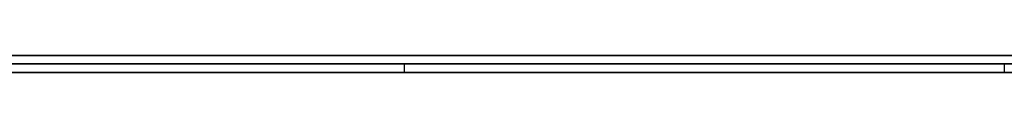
# Model space of a CAD drawing. Extents: x -3.09 to 3.09, y -0.36 to 1.94.
# Tile 5 of 168: x -2.49244 to -2.469131, y 1.8416 to 1.842. Entities that reach past the tile are written whole.
import ezdxf

# ---------------------------------------------------------------- set-up
doc = ezdxf.new("R2010")
doc.units = 0
doc.layers.get('0').update_dxf_attribs({"linetype": 'CONTINUOUS'})

# ---------------------------------------------------------------- blocks, each defined once
blk = doc.blocks.new('*U1')
at = {"extrusion": (0, 1, 0)}
for p, q in [((-3.01875, 1.842, 0.83), (3.01875, 1.842, 0.83)), ((3.01875, 1.842, -0.83), (-3.01875, 1.842, -0.83)), ((-2.92375, 1.842, -0.815), (2.92375, 1.842, -0.815)), ((2.92375, 1.842, 0.815), (-2.92375, 1.842, 0.815)), ((2.92375, 1.842, -0.7525), (-2.92375, 1.842, -0.7525)), ((-2.92375, 1.842, 0.7525), (2.92375, 1.842, 0.7525)), ((-2.71875, 1.842, -0.61), (-1.93875, 1.842, -0.61)), ((-1.93875, 1.842, -0.36), (-2.71875, 1.842, -0.36)), ((-1.93875, 1.8418, -0.61), (-2.71875, 1.8418, -0.61)), ((-2.71875, 1.8418, -0.36), (-1.93875, 1.8418, -0.36)), ((2.92375, 1.8416, -0.815), (-2.92375, 1.8416, -0.815)), ((-2.92375, 1.8416, 0.815), (2.92375, 1.8416, 0.815)), ((2.92375, 1.8416, -0.7525), (-2.92375, 1.8416, -0.7525)), ((-2.92375, 1.8416, 0.7525), (2.92375, 1.8416, 0.7525))]:
    blk.add_line(p, q, dxfattribs=at)
at = {"extrusion": (0, 0, -1)}
for p, q in [((-3.01875, 1.842, 0.83), (3.01875, 1.842, 0.83)), ((2.92375, 1.842, -0.7525), (-2.92375, 1.842, -0.7525)), ((2.92375, 1.842, 0.815), (-2.92375, 1.842, 0.815)), ((-1.93875, 1.842, -0.36), (-2.71875, 1.842, -0.36)), ((-2.71875, 1.8418, -0.36), (-1.93875, 1.8418, -0.36)), ((2.92375, 1.8416, -0.7525), (-2.92375, 1.8416, -0.7525)), ((-2.92375, 1.8416, 0.815), (2.92375, 1.8416, 0.815))]:
    blk.add_line(p, q, dxfattribs=at)
for p, q in [((3.01875, 1.842, -0.83), (-3.01875, 1.842, -0.83)), ((-2.92375, 1.842, 0.7525), (2.92375, 1.842, 0.7525)), ((-2.92375, 1.842, -0.815), (2.92375, 1.842, -0.815)), ((-2.71875, 1.842, -0.61), (-1.93875, 1.842, -0.61)), ((-1.93875, 1.8418, -0.61), (-2.71875, 1.8418, -0.61)), ((-2.483336, 1.8418, -0.472816), (-2.483336, 1.8416, -0.472816)), ((-2.483336, 1.8418, -0.472816), (-2.483336, 1.8416, -0.472816)), ((-2.469131, 1.8418, -0.474775), (-2.469131, 1.8416, -0.474775)), ((-2.469131, 1.8418, -0.474775), (-2.469131, 1.8416, -0.474775)), ((-2.92375, 1.8416, 0.7525), (2.92375, 1.8416, 0.7525)), ((2.92375, 1.8416, -0.815), (-2.92375, 1.8416, -0.815))]:
    blk.add_line(p, q)
for points in [[(-2.48334, 1.8418, -0.472816), (-2.48334, 1.8418, -0.473106), (-2.48333, 1.8418, -0.473396), (-2.48333, 1.8418, -0.473686), (-2.48333, 1.8418, -0.473975), (-2.48332, 1.8418, -0.474263), (-2.48332, 1.8418, -0.474551), (-2.48331, 1.8418, -0.474839), (-2.48331, 1.8418, -0.475126), (-2.4833, 1.8418, -0.475413), (-2.48329, 1.8418, -0.475699), (-2.48328, 1.8418, -0.475985), (-2.48327, 1.8418, -0.47627), (-2.48326, 1.8418, -0.476555), (-2.48324, 1.8418, -0.476839), (-2.48323, 1.8418, -0.477123), (-2.48322, 1.8418, -0.477406), (-2.4832, 1.8418, -0.477689), (-2.48318, 1.8418, -0.477972), (-2.48317, 1.8418, -0.478254), (-2.48315, 1.8418, -0.478535), (-2.48313, 1.8418, -0.478817), (-2.48311, 1.8418, -0.479097), (-2.48309, 1.8418, -0.479377), (-2.48306, 1.8418, -0.479657), (-2.48304, 1.8418, -0.479936), (-2.48302, 1.8418, -0.480215), (-2.48299, 1.8418, -0.480493), (-2.48297, 1.8418, -0.480771), (-2.48294, 1.8418, -0.481048), (-2.48291, 1.8418, -0.481325), (-2.48288, 1.8418, -0.481602), (-2.48285, 1.8418, -0.481878), (-2.48282, 1.8418, -0.482153), (-2.48279, 1.8418, -0.482428), (-2.48276, 1.8418, -0.482703), (-2.48273, 1.8418, -0.482977), (-2.48269, 1.8418, -0.483251), (-2.48266, 1.8418, -0.483524), (-2.48262, 1.8418, -0.483797), (-2.48258, 1.8418, -0.484069), (-2.48255, 1.8418, -0.484341), (-2.48251, 1.8418, -0.484612), (-2.48247, 1.8418, -0.484883), (-2.48243, 1.8418, -0.485153), (-2.48238, 1.8418, -0.485423), (-2.48234, 1.8418, -0.485692), (-2.4823, 1.8418, -0.485961), (-2.48225, 1.8418, -0.48623), (-2.48221, 1.8418, -0.486498), (-2.48216, 1.8418, -0.486766), (-2.48211, 1.8418, -0.487033), (-2.48206, 1.8418, -0.487299), (-2.48202, 1.8418, -0.487566), (-2.48197, 1.8418, -0.487831), (-2.48191, 1.8418, -0.488097), (-2.48186, 1.8418, -0.488361), (-2.48181, 1.8418, -0.488626), (-2.48175, 1.8418, -0.48889), (-2.4817, 1.8418, -0.489153), (-2.48164, 1.8418, -0.489416), (-2.48159, 1.8418, -0.489678), (-2.48153, 1.8418, -0.48994), (-2.48147, 1.8418, -0.490202), (-2.48141, 1.8418, -0.490463), (-2.48135, 1.8418, -0.490724), (-2.48129, 1.8418, -0.490984), (-2.48123, 1.8418, -0.491243), (-2.48116, 1.8418, -0.491503), (-2.4811, 1.8418, -0.491761), (-2.48103, 1.8418, -0.49202), (-2.48097, 1.8418, -0.492277), (-2.4809, 1.8418, -0.492535), (-2.48083, 1.8418, -0.492792), (-2.48076, 1.8418, -0.493048), (-2.48069, 1.8418, -0.493304), (-2.48062, 1.8418, -0.49356), (-2.48055, 1.8418, -0.493815), (-2.48048, 1.8418, -0.494069), (-2.4804, 1.8418, -0.494323), (-2.48033, 1.8418, -0.494577), (-2.48025, 1.8418, -0.49483), (-2.48018, 1.8418, -0.495083), (-2.4801, 1.8418, -0.495335), (-2.48002, 1.8418, -0.495587), (-2.47994, 1.8418, -0.495838), (-2.47986, 1.8418, -0.496089), (-2.47978, 1.8418, -0.496339), (-2.4797, 1.8418, -0.496589), (-2.47961, 1.8418, -0.496839), (-2.47953, 1.8418, -0.497088), (-2.47944, 1.8418, -0.497336), (-2.47936, 1.8418, -0.497584), (-2.47927, 1.8418, -0.497832), (-2.47918, 1.8418, -0.498079), (-2.47909, 1.8418, -0.498325), (-2.479, 1.8418, -0.498572), (-2.47891, 1.8418, -0.498817), (-2.47882, 1.8418, -0.499062), (-2.47873, 1.8418, -0.499306), (-2.47864, 1.8418, -0.49955), (-2.47854, 1.8418, -0.499793), (-2.47845, 1.8418, -0.500035), (-2.47835, 1.8418, -0.500276), (-2.47826, 1.8418, -0.500517), (-2.47816, 1.8418, -0.500757), (-2.47806, 1.8418, -0.500997), (-2.47796, 1.8418, -0.501236), (-2.47786, 1.8418, -0.501474), (-2.47776, 1.8418, -0.501712), (-2.47766, 1.8418, -0.501949), (-2.47756, 1.8418, -0.502185), (-2.47746, 1.8418, -0.50242), (-2.47735, 1.8418, -0.502655), (-2.47725, 1.8418, -0.50289), (-2.47714, 1.8418, -0.503123), (-2.47703, 1.8418, -0.503356), (-2.47693, 1.8418, -0.503588), (-2.47682, 1.8418, -0.50382), (-2.47671, 1.8418, -0.504051), (-2.4766, 1.8418, -0.504281), (-2.47649, 1.8418, -0.504511), (-2.47638, 1.8418, -0.50474), (-2.47627, 1.8418, -0.504968), (-2.47615, 1.8418, -0.505196), (-2.47604, 1.8418, -0.505423), (-2.47593, 1.8418, -0.505649), (-2.47581, 1.8418, -0.505875), (-2.47569, 1.8418, -0.5061), (-2.47558, 1.8418, -0.506324), (-2.47546, 1.8418, -0.506548), (-2.47534, 1.8418, -0.506771), (-2.47522, 1.8418, -0.506993), (-2.4751, 1.8418, -0.507215), (-2.47498, 1.8418, -0.507436), (-2.47486, 1.8418, -0.507656), (-2.47473, 1.8418, -0.507876), (-2.47461, 1.8418, -0.508095), (-2.47448, 1.8418, -0.508313), (-2.47436, 1.8418, -0.508531), (-2.47423, 1.8418, -0.508748), (-2.4741, 1.8418, -0.508964), (-2.47398, 1.8418, -0.50918), (-2.47385, 1.8418, -0.509395), (-2.47372, 1.8418, -0.509609), (-2.47359, 1.8418, -0.509823), (-2.47346, 1.8418, -0.510036), (-2.47332, 1.8418, -0.510249), (-2.47319, 1.8418, -0.51046), (-2.47306, 1.8418, -0.510671), (-2.47292, 1.8418, -0.510882), (-2.47279, 1.8418, -0.511091), (-2.47265, 1.8418, -0.511301), (-2.47251, 1.8418, -0.511509), (-2.47237, 1.8418, -0.511717), (-2.47224, 1.8418, -0.511924), (-2.4721, 1.8418, -0.51213), (-2.47196, 1.8418, -0.512336), (-2.47181, 1.8418, -0.512541), (-2.47167, 1.8418, -0.512746), (-2.47153, 1.8418, -0.512949), (-2.47139, 1.8418, -0.513153), (-2.47124, 1.8418, -0.513355), (-2.4711, 1.8418, -0.513557), (-2.47095, 1.8418, -0.513758), (-2.4708, 1.8418, -0.513958), (-2.47065, 1.8418, -0.514158), (-2.4705, 1.8418, -0.514357), (-2.47036, 1.8418, -0.514556), (-2.4702, 1.8418, -0.514754), (-2.47005, 1.8418, -0.514951), (-2.4699, 1.8418, -0.515147), (-2.46975, 1.8418, -0.515343), (-2.46959, 1.8418, -0.515538), (-2.46944, 1.8418, -0.515733), (-2.46928, 1.8418, -0.515927), (-2.46913, 1.8418, -0.51612)], [(-2.46904, 1.8418, -0.441716), (-2.4693, 1.8418, -0.441907), (-2.46956, 1.8418, -0.442101), (-2.46982, 1.8418, -0.442297), (-2.47008, 1.8418, -0.442495), (-2.47033, 1.8418, -0.442695), (-2.47059, 1.8418, -0.442897), (-2.47084, 1.8418, -0.443102), (-2.47109, 1.8418, -0.443309), (-2.47134, 1.8418, -0.443518), (-2.47158, 1.8418, -0.44373), (-2.47182, 1.8418, -0.443943), (-2.47207, 1.8418, -0.444159), (-2.4723, 1.8418, -0.444376), (-2.47254, 1.8418, -0.444596), (-2.47277, 1.8418, -0.444817), (-2.473, 1.8418, -0.44504), (-2.47323, 1.8418, -0.445265), (-2.47346, 1.8418, -0.445492), (-2.47368, 1.8418, -0.445721), (-2.4739, 1.8418, -0.445951), (-2.47412, 1.8418, -0.446184), (-2.47434, 1.8418, -0.446418), (-2.47455, 1.8418, -0.446654), (-2.47476, 1.8418, -0.446893), (-2.47497, 1.8418, -0.447133), (-2.47517, 1.8418, -0.447374), (-2.47538, 1.8418, -0.447618), (-2.47558, 1.8418, -0.447864), (-2.47577, 1.8418, -0.448111), (-2.47597, 1.8418, -0.448361), (-2.47616, 1.8418, -0.448612), (-2.47635, 1.8418, -0.448865), (-2.47654, 1.8418, -0.44912), (-2.47672, 1.8418, -0.449377), (-2.47691, 1.8418, -0.449636), (-2.47709, 1.8418, -0.449897), (-2.47726, 1.8418, -0.450159), (-2.47744, 1.8418, -0.450424), (-2.47761, 1.8418, -0.45069), (-2.47778, 1.8418, -0.450958), (-2.47795, 1.8418, -0.451228), (-2.47811, 1.8418, -0.4515), (-2.47827, 1.8418, -0.451774), (-2.47843, 1.8418, -0.45205), (-2.47859, 1.8418, -0.452328), (-2.47874, 1.8418, -0.452607), (-2.4789, 1.8418, -0.452888), (-2.47904, 1.8418, -0.453172), (-2.47919, 1.8418, -0.453457), (-2.47934, 1.8418, -0.453744), (-2.47948, 1.8418, -0.454033), (-2.47962, 1.8418, -0.454323), (-2.47975, 1.8418, -0.454616), (-2.47989, 1.8418, -0.454911), (-2.48002, 1.8418, -0.455207), (-2.48015, 1.8418, -0.455505), (-2.48027, 1.8418, -0.455805), (-2.4804, 1.8418, -0.456107), (-2.48052, 1.8418, -0.456411), (-2.48064, 1.8418, -0.456717), (-2.48075, 1.8418, -0.457025), (-2.48087, 1.8418, -0.457334), (-2.48098, 1.8418, -0.457646), (-2.48109, 1.8418, -0.457959), (-2.48119, 1.8418, -0.458274), (-2.48129, 1.8418, -0.458591), (-2.4814, 1.8418, -0.45891), (-2.48149, 1.8418, -0.459231), (-2.48159, 1.8418, -0.459554), (-2.48168, 1.8418, -0.459879), (-2.48177, 1.8418, -0.460205), (-2.48186, 1.8418, -0.460533), (-2.48195, 1.8418, -0.460864), (-2.48203, 1.8418, -0.461196), (-2.48211, 1.8418, -0.46153), (-2.48219, 1.8418, -0.461866), (-2.48226, 1.8418, -0.462203), (-2.48234, 1.8418, -0.462543), (-2.48241, 1.8418, -0.462885), (-2.48247, 1.8418, -0.463228), (-2.48254, 1.8418, -0.463573), (-2.4826, 1.8418, -0.46392), (-2.48266, 1.8418, -0.464269), (-2.48272, 1.8418, -0.46462), (-2.48277, 1.8418, -0.464973), (-2.48283, 1.8418, -0.465328), (-2.48288, 1.8418, -0.465684), (-2.48292, 1.8418, -0.466043), (-2.48297, 1.8418, -0.466403), (-2.48301, 1.8418, -0.466765), (-2.48305, 1.8418, -0.467129), (-2.48309, 1.8418, -0.467495), (-2.48312, 1.8418, -0.467863), (-2.48315, 1.8418, -0.468233), (-2.48318, 1.8418, -0.468604), (-2.48321, 1.8418, -0.468978), (-2.48323, 1.8418, -0.469353), (-2.48325, 1.8418, -0.46973), (-2.48327, 1.8418, -0.47011), (-2.48329, 1.8418, -0.470491), (-2.4833, 1.8418, -0.470873), (-2.48332, 1.8418, -0.471258), (-2.48332, 1.8418, -0.471645), (-2.48333, 1.8418, -0.472033), (-2.48333, 1.8418, -0.472424), (-2.48334, 1.8418, -0.472816)], [(-2.46904, 1.8418, -0.441716), (-2.4693, 1.8418, -0.441907), (-2.46956, 1.8418, -0.442101), (-2.46982, 1.8418, -0.442297), (-2.47008, 1.8418, -0.442495), (-2.47033, 1.8418, -0.442695), (-2.47059, 1.8418, -0.442897), (-2.47084, 1.8418, -0.443102), (-2.47109, 1.8418, -0.443309), (-2.47134, 1.8418, -0.443518), (-2.47158, 1.8418, -0.44373), (-2.47182, 1.8418, -0.443943), (-2.47207, 1.8418, -0.444159), (-2.4723, 1.8418, -0.444376), (-2.47254, 1.8418, -0.444596), (-2.47277, 1.8418, -0.444817), (-2.473, 1.8418, -0.44504), (-2.47323, 1.8418, -0.445265), (-2.47346, 1.8418, -0.445492), (-2.47368, 1.8418, -0.445721), (-2.4739, 1.8418, -0.445951), (-2.47412, 1.8418, -0.446184), (-2.47434, 1.8418, -0.446418), (-2.47455, 1.8418, -0.446654), (-2.47476, 1.8418, -0.446893), (-2.47497, 1.8418, -0.447133), (-2.47517, 1.8418, -0.447374), (-2.47538, 1.8418, -0.447618), (-2.47558, 1.8418, -0.447864), (-2.47577, 1.8418, -0.448111), (-2.47597, 1.8418, -0.448361), (-2.47616, 1.8418, -0.448612), (-2.47635, 1.8418, -0.448865), (-2.47654, 1.8418, -0.44912), (-2.47672, 1.8418, -0.449377), (-2.47691, 1.8418, -0.449636), (-2.47709, 1.8418, -0.449897), (-2.47726, 1.8418, -0.450159), (-2.47744, 1.8418, -0.450424), (-2.47761, 1.8418, -0.45069), (-2.47778, 1.8418, -0.450958), (-2.47795, 1.8418, -0.451228), (-2.47811, 1.8418, -0.4515), (-2.47827, 1.8418, -0.451774), (-2.47843, 1.8418, -0.45205), (-2.47859, 1.8418, -0.452328), (-2.47874, 1.8418, -0.452607), (-2.4789, 1.8418, -0.452888), (-2.47904, 1.8418, -0.453172), (-2.47919, 1.8418, -0.453457), (-2.47934, 1.8418, -0.453744), (-2.47948, 1.8418, -0.454033), (-2.47962, 1.8418, -0.454323), (-2.47975, 1.8418, -0.454616), (-2.47989, 1.8418, -0.454911), (-2.48002, 1.8418, -0.455207), (-2.48015, 1.8418, -0.455505), (-2.48027, 1.8418, -0.455805), (-2.4804, 1.8418, -0.456107), (-2.48052, 1.8418, -0.456411), (-2.48064, 1.8418, -0.456717), (-2.48075, 1.8418, -0.457025), (-2.48087, 1.8418, -0.457334), (-2.48098, 1.8418, -0.457646), (-2.48109, 1.8418, -0.457959), (-2.48119, 1.8418, -0.458274), (-2.48129, 1.8418, -0.458591), (-2.4814, 1.8418, -0.45891), (-2.48149, 1.8418, -0.459231), (-2.48159, 1.8418, -0.459554), (-2.48168, 1.8418, -0.459879), (-2.48177, 1.8418, -0.460205), (-2.48186, 1.8418, -0.460533), (-2.48195, 1.8418, -0.460864), (-2.48203, 1.8418, -0.461196), (-2.48211, 1.8418, -0.46153), (-2.48219, 1.8418, -0.461866), (-2.48226, 1.8418, -0.462203), (-2.48234, 1.8418, -0.462543), (-2.48241, 1.8418, -0.462885), (-2.48247, 1.8418, -0.463228), (-2.48254, 1.8418, -0.463573), (-2.4826, 1.8418, -0.46392), (-2.48266, 1.8418, -0.464269), (-2.48272, 1.8418, -0.46462), (-2.48277, 1.8418, -0.464973), (-2.48283, 1.8418, -0.465328), (-2.48288, 1.8418, -0.465684), (-2.48292, 1.8418, -0.466043), (-2.48297, 1.8418, -0.466403), (-2.48301, 1.8418, -0.466765), (-2.48305, 1.8418, -0.467129), (-2.48309, 1.8418, -0.467495), (-2.48312, 1.8418, -0.467863), (-2.48315, 1.8418, -0.468233), (-2.48318, 1.8418, -0.468604), (-2.48321, 1.8418, -0.468978), (-2.48323, 1.8418, -0.469353), (-2.48325, 1.8418, -0.46973), (-2.48327, 1.8418, -0.47011), (-2.48329, 1.8418, -0.470491), (-2.4833, 1.8418, -0.470873), (-2.48332, 1.8418, -0.471258), (-2.48332, 1.8418, -0.471645), (-2.48333, 1.8418, -0.472033), (-2.48333, 1.8418, -0.472424), (-2.48334, 1.8418, -0.472816)], [(-2.48334, 1.8418, -0.472816), (-2.48334, 1.8418, -0.473106), (-2.48333, 1.8418, -0.473396), (-2.48333, 1.8418, -0.473686), (-2.48333, 1.8418, -0.473975), (-2.48332, 1.8418, -0.474263), (-2.48332, 1.8418, -0.474551), (-2.48331, 1.8418, -0.474839), (-2.48331, 1.8418, -0.475126), (-2.4833, 1.8418, -0.475413), (-2.48329, 1.8418, -0.475699), (-2.48328, 1.8418, -0.475985), (-2.48327, 1.8418, -0.47627), (-2.48326, 1.8418, -0.476555), (-2.48324, 1.8418, -0.476839), (-2.48323, 1.8418, -0.477123), (-2.48322, 1.8418, -0.477406), (-2.4832, 1.8418, -0.477689), (-2.48318, 1.8418, -0.477972), (-2.48317, 1.8418, -0.478254), (-2.48315, 1.8418, -0.478535), (-2.48313, 1.8418, -0.478817), (-2.48311, 1.8418, -0.479097), (-2.48309, 1.8418, -0.479377), (-2.48306, 1.8418, -0.479657), (-2.48304, 1.8418, -0.479936), (-2.48302, 1.8418, -0.480215), (-2.48299, 1.8418, -0.480493), (-2.48297, 1.8418, -0.480771), (-2.48294, 1.8418, -0.481048), (-2.48291, 1.8418, -0.481325), (-2.48288, 1.8418, -0.481602), (-2.48285, 1.8418, -0.481878), (-2.48282, 1.8418, -0.482153), (-2.48279, 1.8418, -0.482428), (-2.48276, 1.8418, -0.482703), (-2.48273, 1.8418, -0.482977), (-2.48269, 1.8418, -0.483251), (-2.48266, 1.8418, -0.483524), (-2.48262, 1.8418, -0.483797), (-2.48258, 1.8418, -0.484069), (-2.48255, 1.8418, -0.484341), (-2.48251, 1.8418, -0.484612), (-2.48247, 1.8418, -0.484883), (-2.48243, 1.8418, -0.485153), (-2.48238, 1.8418, -0.485423), (-2.48234, 1.8418, -0.485692), (-2.4823, 1.8418, -0.485961), (-2.48225, 1.8418, -0.48623), (-2.48221, 1.8418, -0.486498), (-2.48216, 1.8418, -0.486766), (-2.48211, 1.8418, -0.487033), (-2.48206, 1.8418, -0.487299), (-2.48202, 1.8418, -0.487566), (-2.48197, 1.8418, -0.487831), (-2.48191, 1.8418, -0.488097), (-2.48186, 1.8418, -0.488361), (-2.48181, 1.8418, -0.488626), (-2.48175, 1.8418, -0.48889), (-2.4817, 1.8418, -0.489153), (-2.48164, 1.8418, -0.489416), (-2.48159, 1.8418, -0.489678), (-2.48153, 1.8418, -0.48994), (-2.48147, 1.8418, -0.490202), (-2.48141, 1.8418, -0.490463), (-2.48135, 1.8418, -0.490724), (-2.48129, 1.8418, -0.490984), (-2.48123, 1.8418, -0.491243), (-2.48116, 1.8418, -0.491503), (-2.4811, 1.8418, -0.491761), (-2.48103, 1.8418, -0.49202), (-2.48097, 1.8418, -0.492277), (-2.4809, 1.8418, -0.492535), (-2.48083, 1.8418, -0.492792), (-2.48076, 1.8418, -0.493048), (-2.48069, 1.8418, -0.493304), (-2.48062, 1.8418, -0.49356), (-2.48055, 1.8418, -0.493815), (-2.48048, 1.8418, -0.494069), (-2.4804, 1.8418, -0.494323), (-2.48033, 1.8418, -0.494577), (-2.48025, 1.8418, -0.49483), (-2.48018, 1.8418, -0.495083), (-2.4801, 1.8418, -0.495335), (-2.48002, 1.8418, -0.495587), (-2.47994, 1.8418, -0.495838), (-2.47986, 1.8418, -0.496089), (-2.47978, 1.8418, -0.496339), (-2.4797, 1.8418, -0.496589), (-2.47961, 1.8418, -0.496839), (-2.47953, 1.8418, -0.497088), (-2.47944, 1.8418, -0.497336), (-2.47936, 1.8418, -0.497584), (-2.47927, 1.8418, -0.497832), (-2.47918, 1.8418, -0.498079), (-2.47909, 1.8418, -0.498325), (-2.479, 1.8418, -0.498572), (-2.47891, 1.8418, -0.498817), (-2.47882, 1.8418, -0.499062), (-2.47873, 1.8418, -0.499306), (-2.47864, 1.8418, -0.49955), (-2.47854, 1.8418, -0.499793), (-2.47845, 1.8418, -0.500035), (-2.47835, 1.8418, -0.500276), (-2.47826, 1.8418, -0.500517), (-2.47816, 1.8418, -0.500757), (-2.47806, 1.8418, -0.500997), (-2.47796, 1.8418, -0.501236), (-2.47786, 1.8418, -0.501474), (-2.47776, 1.8418, -0.501712), (-2.47766, 1.8418, -0.501949), (-2.47756, 1.8418, -0.502185), (-2.47746, 1.8418, -0.50242), (-2.47735, 1.8418, -0.502655), (-2.47725, 1.8418, -0.50289), (-2.47714, 1.8418, -0.503123), (-2.47703, 1.8418, -0.503356), (-2.47693, 1.8418, -0.503588), (-2.47682, 1.8418, -0.50382), (-2.47671, 1.8418, -0.504051), (-2.4766, 1.8418, -0.504281), (-2.47649, 1.8418, -0.504511), (-2.47638, 1.8418, -0.50474), (-2.47627, 1.8418, -0.504968), (-2.47615, 1.8418, -0.505196), (-2.47604, 1.8418, -0.505423), (-2.47593, 1.8418, -0.505649), (-2.47581, 1.8418, -0.505875), (-2.47569, 1.8418, -0.5061), (-2.47558, 1.8418, -0.506324), (-2.47546, 1.8418, -0.506548), (-2.47534, 1.8418, -0.506771), (-2.47522, 1.8418, -0.506993), (-2.4751, 1.8418, -0.507215), (-2.47498, 1.8418, -0.507436), (-2.47486, 1.8418, -0.507656), (-2.47473, 1.8418, -0.507876), (-2.47461, 1.8418, -0.508095), (-2.47448, 1.8418, -0.508313), (-2.47436, 1.8418, -0.508531), (-2.47423, 1.8418, -0.508748), (-2.4741, 1.8418, -0.508964), (-2.47398, 1.8418, -0.50918), (-2.47385, 1.8418, -0.509395), (-2.47372, 1.8418, -0.509609), (-2.47359, 1.8418, -0.509823), (-2.47346, 1.8418, -0.510036), (-2.47332, 1.8418, -0.510249), (-2.47319, 1.8418, -0.51046), (-2.47306, 1.8418, -0.510671), (-2.47292, 1.8418, -0.510882), (-2.47279, 1.8418, -0.511091), (-2.47265, 1.8418, -0.511301), (-2.47251, 1.8418, -0.511509), (-2.47237, 1.8418, -0.511717), (-2.47224, 1.8418, -0.511924), (-2.4721, 1.8418, -0.51213), (-2.47196, 1.8418, -0.512336), (-2.47181, 1.8418, -0.512541), (-2.47167, 1.8418, -0.512746), (-2.47153, 1.8418, -0.512949), (-2.47139, 1.8418, -0.513153), (-2.47124, 1.8418, -0.513355), (-2.4711, 1.8418, -0.513557), (-2.47095, 1.8418, -0.513758), (-2.4708, 1.8418, -0.513958), (-2.47065, 1.8418, -0.514158), (-2.4705, 1.8418, -0.514357), (-2.47036, 1.8418, -0.514556), (-2.4702, 1.8418, -0.514754), (-2.47005, 1.8418, -0.514951), (-2.4699, 1.8418, -0.515147), (-2.46975, 1.8418, -0.515343), (-2.46959, 1.8418, -0.515538), (-2.46944, 1.8418, -0.515733), (-2.46928, 1.8418, -0.515927), (-2.46913, 1.8418, -0.51612)], [(-2.46913, 1.8416, -0.516112), (-2.46937, 1.8416, -0.515822), (-2.4696, 1.8416, -0.515529), (-2.46983, 1.8416, -0.515235), (-2.47006, 1.8416, -0.51494), (-2.47029, 1.8416, -0.514643), (-2.47051, 1.8416, -0.514345), (-2.47074, 1.8416, -0.514045), (-2.47096, 1.8416, -0.513744), (-2.47118, 1.8416, -0.513441), (-2.4714, 1.8416, -0.513137), (-2.47161, 1.8416, -0.512831), (-2.47183, 1.8416, -0.512523), (-2.47204, 1.8416, -0.512215), (-2.47225, 1.8416, -0.511904), (-2.47246, 1.8416, -0.511593), (-2.47266, 1.8416, -0.511279), (-2.47287, 1.8416, -0.510964), (-2.47307, 1.8416, -0.510648), (-2.47327, 1.8416, -0.51033), (-2.47347, 1.8416, -0.510011), (-2.47367, 1.8416, -0.50969), (-2.47386, 1.8416, -0.509368), (-2.47406, 1.8416, -0.509044), (-2.47425, 1.8416, -0.508719), (-2.47444, 1.8416, -0.508392), (-2.47463, 1.8416, -0.508064), (-2.47481, 1.8416, -0.507734), (-2.475, 1.8416, -0.507403), (-2.47518, 1.8416, -0.50707), (-2.47536, 1.8416, -0.506736), (-2.47554, 1.8416, -0.5064), (-2.47571, 1.8416, -0.506062), (-2.47589, 1.8416, -0.505724), (-2.47606, 1.8416, -0.505383), (-2.47623, 1.8416, -0.505042), (-2.4764, 1.8416, -0.504698), (-2.47657, 1.8416, -0.504354), (-2.47673, 1.8416, -0.504007), (-2.47689, 1.8416, -0.50366), (-2.47706, 1.8416, -0.50331), (-2.47722, 1.8416, -0.50296), (-2.47737, 1.8416, -0.502607), (-2.47753, 1.8416, -0.502254), (-2.47768, 1.8416, -0.501898), (-2.47783, 1.8416, -0.501542), (-2.47798, 1.8416, -0.501183), (-2.47813, 1.8416, -0.500824), (-2.47828, 1.8416, -0.500462), (-2.47842, 1.8416, -0.5001), (-2.47857, 1.8416, -0.499735), (-2.47871, 1.8416, -0.49937), (-2.47885, 1.8416, -0.499002), (-2.47898, 1.8416, -0.498634), (-2.47912, 1.8416, -0.498263), (-2.47925, 1.8416, -0.497892), (-2.47938, 1.8416, -0.49752), (-2.47951, 1.8416, -0.497146), (-2.47964, 1.8416, -0.496772), (-2.47976, 1.8416, -0.496396), (-2.47988, 1.8416, -0.49602), (-2.48, 1.8416, -0.495642), (-2.48012, 1.8416, -0.495264), (-2.48024, 1.8416, -0.494884), (-2.48035, 1.8416, -0.494503), (-2.48046, 1.8416, -0.494121), (-2.48057, 1.8416, -0.493738), (-2.48068, 1.8416, -0.493354), (-2.48078, 1.8416, -0.492969), (-2.48089, 1.8416, -0.492583), (-2.48099, 1.8416, -0.492196), (-2.48109, 1.8416, -0.491808), (-2.48118, 1.8416, -0.491419), (-2.48128, 1.8416, -0.491029), (-2.48137, 1.8416, -0.490637), (-2.48146, 1.8416, -0.490245), (-2.48155, 1.8416, -0.489852), (-2.48163, 1.8416, -0.489457), (-2.48172, 1.8416, -0.489062), (-2.4818, 1.8416, -0.488665), (-2.48188, 1.8416, -0.488268), (-2.48196, 1.8416, -0.487869), (-2.48203, 1.8416, -0.487469), (-2.48211, 1.8416, -0.487068), (-2.48218, 1.8416, -0.486667), (-2.48225, 1.8416, -0.486264), (-2.48231, 1.8416, -0.48586), (-2.48238, 1.8416, -0.485455), (-2.48244, 1.8416, -0.485049), (-2.4825, 1.8416, -0.484642), (-2.48256, 1.8416, -0.484234), (-2.48262, 1.8416, -0.483824), (-2.48267, 1.8416, -0.483414), (-2.48272, 1.8416, -0.483003), (-2.48277, 1.8416, -0.482591), (-2.48282, 1.8416, -0.482177), (-2.48287, 1.8416, -0.481763), (-2.48291, 1.8416, -0.481347), (-2.48295, 1.8416, -0.480931), (-2.48299, 1.8416, -0.480513), (-2.48303, 1.8416, -0.480094), (-2.48306, 1.8416, -0.479675), (-2.4831, 1.8416, -0.479254), (-2.48313, 1.8416, -0.478832), (-2.48316, 1.8416, -0.478409), (-2.48318, 1.8416, -0.477985), (-2.48321, 1.8416, -0.47756), (-2.48323, 1.8416, -0.477134), (-2.48325, 1.8416, -0.476707), (-2.48327, 1.8416, -0.476279), (-2.48328, 1.8416, -0.47585), (-2.4833, 1.8416, -0.47542), (-2.48331, 1.8416, -0.474988), (-2.48332, 1.8416, -0.474556), (-2.48333, 1.8416, -0.474122), (-2.48333, 1.8416, -0.473688), (-2.48333, 1.8416, -0.473253), (-2.48334, 1.8416, -0.472816)], [(-2.48334, 1.8416, -0.472816), (-2.48333, 1.8416, -0.472227), (-2.48332, 1.8416, -0.471642), (-2.48331, 1.8416, -0.471061), (-2.48329, 1.8416, -0.470485), (-2.48326, 1.8416, -0.469912), (-2.48323, 1.8416, -0.469344), (-2.48319, 1.8416, -0.468781), (-2.48315, 1.8416, -0.468221), (-2.4831, 1.8416, -0.467666), (-2.48305, 1.8416, -0.467115), (-2.48299, 1.8416, -0.466568), (-2.48292, 1.8416, -0.466026), (-2.48285, 1.8416, -0.465488), (-2.48277, 1.8416, -0.464954), (-2.48269, 1.8416, -0.464424), (-2.4826, 1.8416, -0.463898), (-2.4825, 1.8416, -0.463377), (-2.4824, 1.8416, -0.46286), (-2.48229, 1.8416, -0.462348), (-2.48218, 1.8416, -0.461839), (-2.48206, 1.8416, -0.461335), (-2.48194, 1.8416, -0.460835), (-2.48181, 1.8416, -0.460339), (-2.48167, 1.8416, -0.459848), (-2.48153, 1.8416, -0.459361), (-2.48139, 1.8416, -0.458878), (-2.48123, 1.8416, -0.458399), (-2.48107, 1.8416, -0.457925), (-2.48091, 1.8416, -0.457454), (-2.48074, 1.8416, -0.456988), (-2.48056, 1.8416, -0.456527), (-2.48038, 1.8416, -0.456069), (-2.48019, 1.8416, -0.455616), (-2.48, 1.8416, -0.455167), (-2.4798, 1.8416, -0.454723), (-2.4796, 1.8416, -0.454282), (-2.47939, 1.8416, -0.453846), (-2.47917, 1.8416, -0.453414), (-2.47895, 1.8416, -0.452986), (-2.47872, 1.8416, -0.452563), (-2.47849, 1.8416, -0.452144), (-2.47825, 1.8416, -0.451729), (-2.478, 1.8416, -0.451318), (-2.47775, 1.8416, -0.450912), (-2.47749, 1.8416, -0.45051), (-2.47723, 1.8416, -0.450112), (-2.47696, 1.8416, -0.449718), (-2.47669, 1.8416, -0.449329), (-2.47641, 1.8416, -0.448943), (-2.47612, 1.8416, -0.448563), (-2.47583, 1.8416, -0.448186), (-2.47553, 1.8416, -0.447813), (-2.47523, 1.8416, -0.447445), (-2.47492, 1.8416, -0.447081), (-2.47461, 1.8416, -0.446722), (-2.47429, 1.8416, -0.446366), (-2.47396, 1.8416, -0.446015), (-2.47363, 1.8416, -0.445668), (-2.47329, 1.8416, -0.445326), (-2.47295, 1.8416, -0.444987), (-2.4726, 1.8416, -0.444653), (-2.47225, 1.8416, -0.444323), (-2.47189, 1.8416, -0.443998), (-2.47152, 1.8416, -0.443676), (-2.47115, 1.8416, -0.44336), (-2.47077, 1.8416, -0.443049), (-2.47039, 1.8416, -0.442742), (-2.47001, 1.8416, -0.442441), (-2.46962, 1.8416, -0.442145), (-2.46923, 1.8416, -0.441854), (-2.46883, 1.8416, -0.441568)], [(-2.48334, 1.8416, -0.472816), (-2.48333, 1.8416, -0.472227), (-2.48332, 1.8416, -0.471642), (-2.48331, 1.8416, -0.471061), (-2.48329, 1.8416, -0.470485), (-2.48326, 1.8416, -0.469912), (-2.48323, 1.8416, -0.469344), (-2.48319, 1.8416, -0.468781), (-2.48315, 1.8416, -0.468221), (-2.4831, 1.8416, -0.467666), (-2.48305, 1.8416, -0.467115), (-2.48299, 1.8416, -0.466568), (-2.48292, 1.8416, -0.466026), (-2.48285, 1.8416, -0.465488), (-2.48277, 1.8416, -0.464954), (-2.48269, 1.8416, -0.464424), (-2.4826, 1.8416, -0.463898), (-2.4825, 1.8416, -0.463377), (-2.4824, 1.8416, -0.46286), (-2.48229, 1.8416, -0.462348), (-2.48218, 1.8416, -0.461839), (-2.48206, 1.8416, -0.461335), (-2.48194, 1.8416, -0.460835), (-2.48181, 1.8416, -0.460339), (-2.48167, 1.8416, -0.459848), (-2.48153, 1.8416, -0.459361), (-2.48139, 1.8416, -0.458878), (-2.48123, 1.8416, -0.458399), (-2.48107, 1.8416, -0.457925), (-2.48091, 1.8416, -0.457454), (-2.48074, 1.8416, -0.456988), (-2.48056, 1.8416, -0.456527), (-2.48038, 1.8416, -0.456069), (-2.48019, 1.8416, -0.455616), (-2.48, 1.8416, -0.455167), (-2.4798, 1.8416, -0.454723), (-2.4796, 1.8416, -0.454282), (-2.47939, 1.8416, -0.453846), (-2.47917, 1.8416, -0.453414), (-2.47895, 1.8416, -0.452986), (-2.47872, 1.8416, -0.452563), (-2.47849, 1.8416, -0.452144), (-2.47825, 1.8416, -0.451729), (-2.478, 1.8416, -0.451318), (-2.47775, 1.8416, -0.450912), (-2.47749, 1.8416, -0.45051), (-2.47723, 1.8416, -0.450112), (-2.47696, 1.8416, -0.449718), (-2.47669, 1.8416, -0.449329), (-2.47641, 1.8416, -0.448943), (-2.47612, 1.8416, -0.448563), (-2.47583, 1.8416, -0.448186), (-2.47553, 1.8416, -0.447813), (-2.47523, 1.8416, -0.447445), (-2.47492, 1.8416, -0.447081), (-2.47461, 1.8416, -0.446722), (-2.47429, 1.8416, -0.446366), (-2.47396, 1.8416, -0.446015), (-2.47363, 1.8416, -0.445668), (-2.47329, 1.8416, -0.445326), (-2.47295, 1.8416, -0.444987), (-2.4726, 1.8416, -0.444653), (-2.47225, 1.8416, -0.444323), (-2.47189, 1.8416, -0.443998), (-2.47152, 1.8416, -0.443676), (-2.47115, 1.8416, -0.44336), (-2.47077, 1.8416, -0.443049), (-2.47039, 1.8416, -0.442742), (-2.47001, 1.8416, -0.442441), (-2.46962, 1.8416, -0.442145), (-2.46923, 1.8416, -0.441854), (-2.46883, 1.8416, -0.441568)], [(-2.46913, 1.8416, -0.516112), (-2.46937, 1.8416, -0.515822), (-2.4696, 1.8416, -0.515529), (-2.46983, 1.8416, -0.515235), (-2.47006, 1.8416, -0.51494), (-2.47029, 1.8416, -0.514643), (-2.47051, 1.8416, -0.514345), (-2.47074, 1.8416, -0.514045), (-2.47096, 1.8416, -0.513744), (-2.47118, 1.8416, -0.513441), (-2.4714, 1.8416, -0.513137), (-2.47161, 1.8416, -0.512831), (-2.47183, 1.8416, -0.512523), (-2.47204, 1.8416, -0.512215), (-2.47225, 1.8416, -0.511904), (-2.47246, 1.8416, -0.511593), (-2.47266, 1.8416, -0.511279), (-2.47287, 1.8416, -0.510964), (-2.47307, 1.8416, -0.510648), (-2.47327, 1.8416, -0.51033), (-2.47347, 1.8416, -0.510011), (-2.47367, 1.8416, -0.50969), (-2.47386, 1.8416, -0.509368), (-2.47406, 1.8416, -0.509044), (-2.47425, 1.8416, -0.508719), (-2.47444, 1.8416, -0.508392), (-2.47463, 1.8416, -0.508064), (-2.47481, 1.8416, -0.507734), (-2.475, 1.8416, -0.507403), (-2.47518, 1.8416, -0.50707), (-2.47536, 1.8416, -0.506736), (-2.47554, 1.8416, -0.5064), (-2.47571, 1.8416, -0.506062), (-2.47589, 1.8416, -0.505724), (-2.47606, 1.8416, -0.505383), (-2.47623, 1.8416, -0.505042), (-2.4764, 1.8416, -0.504698), (-2.47657, 1.8416, -0.504354), (-2.47673, 1.8416, -0.504007), (-2.47689, 1.8416, -0.50366), (-2.47706, 1.8416, -0.50331), (-2.47722, 1.8416, -0.50296), (-2.47737, 1.8416, -0.502607), (-2.47753, 1.8416, -0.502254), (-2.47768, 1.8416, -0.501898), (-2.47783, 1.8416, -0.501542), (-2.47798, 1.8416, -0.501183), (-2.47813, 1.8416, -0.500824), (-2.47828, 1.8416, -0.500462), (-2.47842, 1.8416, -0.5001), (-2.47857, 1.8416, -0.499735), (-2.47871, 1.8416, -0.49937), (-2.47885, 1.8416, -0.499002), (-2.47898, 1.8416, -0.498634), (-2.47912, 1.8416, -0.498263), (-2.47925, 1.8416, -0.497892), (-2.47938, 1.8416, -0.49752), (-2.47951, 1.8416, -0.497146), (-2.47964, 1.8416, -0.496772), (-2.47976, 1.8416, -0.496396), (-2.47988, 1.8416, -0.49602), (-2.48, 1.8416, -0.495642), (-2.48012, 1.8416, -0.495264), (-2.48024, 1.8416, -0.494884), (-2.48035, 1.8416, -0.494503), (-2.48046, 1.8416, -0.494121), (-2.48057, 1.8416, -0.493738), (-2.48068, 1.8416, -0.493354), (-2.48078, 1.8416, -0.492969), (-2.48089, 1.8416, -0.492583), (-2.48099, 1.8416, -0.492196), (-2.48109, 1.8416, -0.491808), (-2.48118, 1.8416, -0.491419), (-2.48128, 1.8416, -0.491029), (-2.48137, 1.8416, -0.490637), (-2.48146, 1.8416, -0.490245), (-2.48155, 1.8416, -0.489852), (-2.48163, 1.8416, -0.489457), (-2.48172, 1.8416, -0.489062), (-2.4818, 1.8416, -0.488665), (-2.48188, 1.8416, -0.488268), (-2.48196, 1.8416, -0.487869), (-2.48203, 1.8416, -0.487469), (-2.48211, 1.8416, -0.487068), (-2.48218, 1.8416, -0.486667), (-2.48225, 1.8416, -0.486264), (-2.48231, 1.8416, -0.48586), (-2.48238, 1.8416, -0.485455), (-2.48244, 1.8416, -0.485049), (-2.4825, 1.8416, -0.484642), (-2.48256, 1.8416, -0.484234), (-2.48262, 1.8416, -0.483824), (-2.48267, 1.8416, -0.483414), (-2.48272, 1.8416, -0.483003), (-2.48277, 1.8416, -0.482591), (-2.48282, 1.8416, -0.482177), (-2.48287, 1.8416, -0.481763), (-2.48291, 1.8416, -0.481347), (-2.48295, 1.8416, -0.480931), (-2.48299, 1.8416, -0.480513), (-2.48303, 1.8416, -0.480094), (-2.48306, 1.8416, -0.479675), (-2.4831, 1.8416, -0.479254), (-2.48313, 1.8416, -0.478832), (-2.48316, 1.8416, -0.478409), (-2.48318, 1.8416, -0.477985), (-2.48321, 1.8416, -0.47756), (-2.48323, 1.8416, -0.477134), (-2.48325, 1.8416, -0.476707), (-2.48327, 1.8416, -0.476279), (-2.48328, 1.8416, -0.47585), (-2.4833, 1.8416, -0.47542), (-2.48331, 1.8416, -0.474988), (-2.48332, 1.8416, -0.474556), (-2.48333, 1.8416, -0.474122), (-2.48333, 1.8416, -0.473688), (-2.48333, 1.8416, -0.473253), (-2.48334, 1.8416, -0.472816)]]:
    blk.add_polyline3d(points)

msp = doc.modelspace()

# ---------------------------------------------------------------- block references
msp.add_blockref('*U1', (0, 0))

doc.saveas('drawing.dxf')
